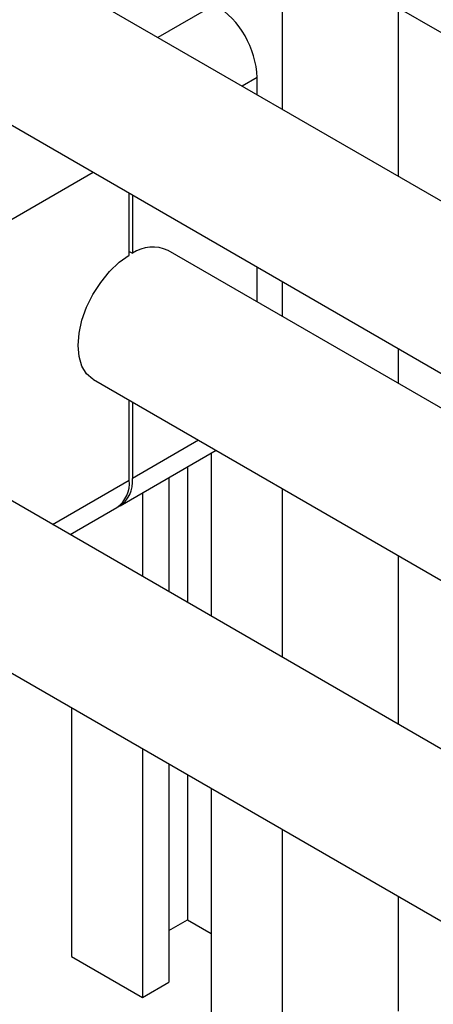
# Paper-space layout 'Sheet1' of a CAD drawing. Header units: millimetres. Extents: x 0 to 23548, y 0 to 16632.
# Tile 19 of 143: x 3187 to 3235, y 5418 to 5534. Entities that reach past the tile are written whole.
import ezdxf

# ---------------------------------------------------------------- set-up
doc = ezdxf.new("R2010")
doc.units = ezdxf.units.MM
doc.linetypes.add('SLD-Sólida', pattern=[0])

psp = doc.layouts.new('Sheet1')

# ---------------------------------------------------------------- linework, layer by layer
at = {"color": 7, "linetype": 'SLD-Sólida', "lineweight": 25, "ltscale": 28}
for p, q in [((3195.564, 5555.587), (4109.787, 5027.817)), ((4092.64, 5017.919), (3169.665, 5550.741)), ((3217.726, 5542.793), (3217.726, 5522.996)), ((3160.915, 5535.585), (4083.004, 5003.275)), ((3209.838, 5535.299), (3203.126, 5531.424)), ((3231.338, 5534.935), (3231.338, 5515.138)), ((3214.788, 5526.726), (3213.026, 5525.709)), ((3214.788, 5524.692), (3214.788, 5526.726)), ((3185.089, 5509.581), (3195.525, 5515.606)), ((3199.753, 5505.897), (3199.753, 5513.165)), ((3200.124, 5512.951), (3200.124, 5506.111)), ((3199.753, 5506.326), (3200.124, 5506.111)), ((3818.851, 5151.675), (3204.313, 5506.441)), ((3214.788, 5500.394), (3214.788, 5504.486)), ((3217.726, 5502.789), (3217.726, 5498.697)), ((3231.338, 5494.931), (3231.338, 5490.839)), ((3195.564, 5491.285), (3810.102, 5136.519)), ((3199.753, 5479.465), (3199.753, 5488.867)), ((3200.124, 5488.652), (3200.124, 5479.679)), ((4092.64, 4953.616), (3169.665, 5486.439)), ((3207.896, 5484.166), (3200.124, 5479.679)), ((3198.674, 5476.474), (3209.947, 5482.982)), ((3209.374, 5482.651), (3209.374, 5463.515)), ((3206.59, 5481.044), (3206.59, 5465.122)), ((3204.424, 5479.794), (3204.424, 5466.373)), ((3190.749, 5474.267), (3199.753, 5479.465)), ((3217.726, 5478.49), (3217.726, 5458.693)), ((3201.33, 5478.008), (3201.33, 5468.158)), ((3192.8, 5473.083), (3198.303, 5476.26)), ((3192.978, 5473.186), (3192.978, 5472.98)), ((3160.915, 5471.283), (4083.004, 4938.972)), ((3231.338, 5470.633), (3231.338, 5450.835)), ((3192.978, 5452.774), (3192.978, 5423.572)), ((3201.33, 5447.952), (3201.33, 5418.75)), ((3204.424, 5446.166), (3204.424, 5420.536)), ((3206.59, 5444.916), (3206.59, 5427.858)), ((3209.374, 5443.308), (3209.374, 5414.106)), ((3217.726, 5438.486), (3217.726, 5409.285)), ((3231.338, 5430.629), (3231.338, 5417.142)), ((3204.424, 5426.608), (3206.59, 5427.858)), ((3206.59, 5427.858), (3209.374, 5426.251)), ((3192.978, 5423.572), (3201.33, 5418.75)), ((3201.33, 5418.75), (3204.424, 5420.536))]:
    psp.add_line(p, q, dxfattribs=at)
at = {"color": 7, "linetype": 'SLD-Sólida', "lineweight": 25, "ltscale": 28, "flags": 128}
psp.add_lwpolyline([(3195.564, 5491.285), (3195.498, 5491.324), (3194.755, 5491.968), (3194.204, 5492.868), (3193.866, 5493.989), (3193.751, 5495.291), (3193.866, 5496.725), (3194.204, 5498.237), (3194.755, 5499.773), (3195.498, 5501.275), (3196.405, 5502.688), (3197.443, 5503.96), (3198.572, 5505.043), (3199.753, 5505.897)], dxfattribs=at)
at = {"color": 7, "linetype": 'SLD-Sólida', "lineweight": 25, "ltscale": 784}
for centre, radius, start, end in [((3204.041, 5526.237), 10.758, 2.60548, 57.39452), ((3202.511, 5502.554), 4.284, 65.12543, 123.86299), ((3196.865, 5479.239), 3.289, 299.48459, 7.69645), ((3196.323, 5479.086), 3.451, 305.01333, 6.29885)]:
    psp.add_arc(centre, radius, start, end, dxfattribs=at)

doc.saveas('drawing.dxf')
